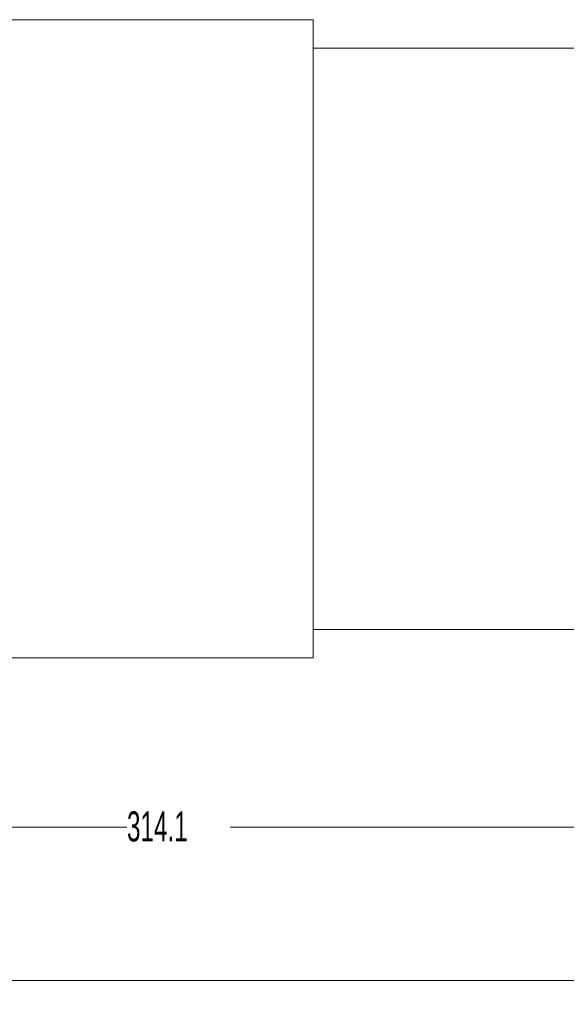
# Model space of a CAD drawing. Header units: millimetres. Extents: x 0 to 1118, y 0 to 864.
# Tile 17 of 78: x 569 to 627, y 215 to 319. Entities that reach past the tile are written whole.
import ezdxf

# ---------------------------------------------------------------- set-up
doc = ezdxf.new("R2010")
doc.units = ezdxf.units.MM
doc.styles.add('SLDTEXTSTYLE3', font='TXT', dxfattribs={"width": 0.605})
doc.dimstyles.new('SLDDIMSTYLE1', dxfattribs={"dimtxt": 3.175, "dimasz": 3.302, "dimexe": 0, "dimexo": 0.0625, "dimgap": 0.79375, "dimtad": 0, "dimtih": 1, "dimtoh": 1, "dimdec": 1, "dimlfac": 2, "dimrnd": 1e-09, "dimzin": 12, "dimdsep": 46, "dimtxsty": 'SLDTEXTSTYLE3', "dimsah": 1, "dimcen": 0.09, "dimadec": 0, "dimazin": 3, "dimtfac": 1, "dimtofl": 0, "dimtmove": 0, "dimatfit": 3, "dimfxl": 1, "dimfrac": 2, "dimtolj": 1, "dimtzin": 12, "dimarcsym": 0})

# ---------------------------------------------------------------- blocks, each defined once
blk = doc.blocks.new('_D_22')
at = {"color": 7, "linetype": 'Continuous', "lineweight": 0}
for p, q in [((421.24, 267.12), (421.24, 216.23)), ((664.44, 248), (664.44, 216.23)), ((421.24, 217.83), (537.38, 217.83)), ((664.44, 217.83), (548.29, 217.83))]:
    blk.add_line(p, q, dxfattribs=at)
for points in [[(421.24, 217.83), (424.54, 217.32), (424.54, 218.33)], [(664.44, 217.83), (661.13, 218.33), (661.13, 217.32)]]:
    blk.add_solid(points, dxfattribs=at)
at = {"color": 7, "linetype": 'Continuous', "lineweight": 0, "insert": (537.38, 219.48), "char_height": 3.175, "attachment_point": 1, "style": 'SLDTEXTSTYLE3'}
blk.add_mtext('486.4', dxfattribs=at)
blk = doc.blocks.new('_D_23')
at = {"color": 7, "linetype": 'Continuous', "lineweight": 0}
for p, q in [((507.41, 251.62), (507.41, 232.46)), ((664.44, 248), (664.44, 232.46)), ((507.41, 234.06), (580.47, 234.06)), ((664.44, 234.06), (591.38, 234.06))]:
    blk.add_line(p, q, dxfattribs=at)
for points in [[(507.41, 234.06), (510.71, 233.55), (510.71, 234.57)], [(664.44, 234.06), (661.13, 234.57), (661.13, 233.55)]]:
    blk.add_solid(points, dxfattribs=at)
at = {"color": 7, "linetype": 'Continuous', "lineweight": 0, "insert": (580.47, 235.72), "char_height": 3.175, "attachment_point": 1, "style": 'SLDTEXTSTYLE3'}
blk.add_mtext('314.1', dxfattribs=at)

msp = doc.modelspace()

# ---------------------------------------------------------------- linework, layer by layer
at = {"color": 7, "linetype": 'Continuous', "lineweight": 15}
for p, q in [((600.1862, 319.474), (552.4862, 319.474)), ((600.1862, 319.474), (600.1862, 251.974)), ((633.6862, 316.474), (600.1862, 316.474)), ((600.1862, 254.974), (633.6862, 254.974)), ((552.4862, 251.974), (600.1862, 251.974))]:
    msp.add_line(p, q, dxfattribs=at)

# ---------------------------------------------------------------- dimensions: what is measured, and where the dimension line sits
at = {"color": 7, "linetype": 'Continuous', "lineweight": 0}
for base, p2, picture, middle in [((421.2362, 217.825), (421.2362, 268.724), '_D_22', (542.8362, 217.825)), ((507.4104, 234.0599), (507.4104, 253.224), '_D_23', (585.9233, 234.0599))]:
    dim = msp.add_linear_dim(base=base, p1=(664.4362, 249.599), p2=p2, dimstyle='SLDDIMSTYLE1', dxfattribs=at)
    dim.commit()
    dim.dimension.update_dxf_attribs({"geometry": picture, "text_midpoint": middle, "dimtype": 160})

doc.saveas('drawing.dxf')
